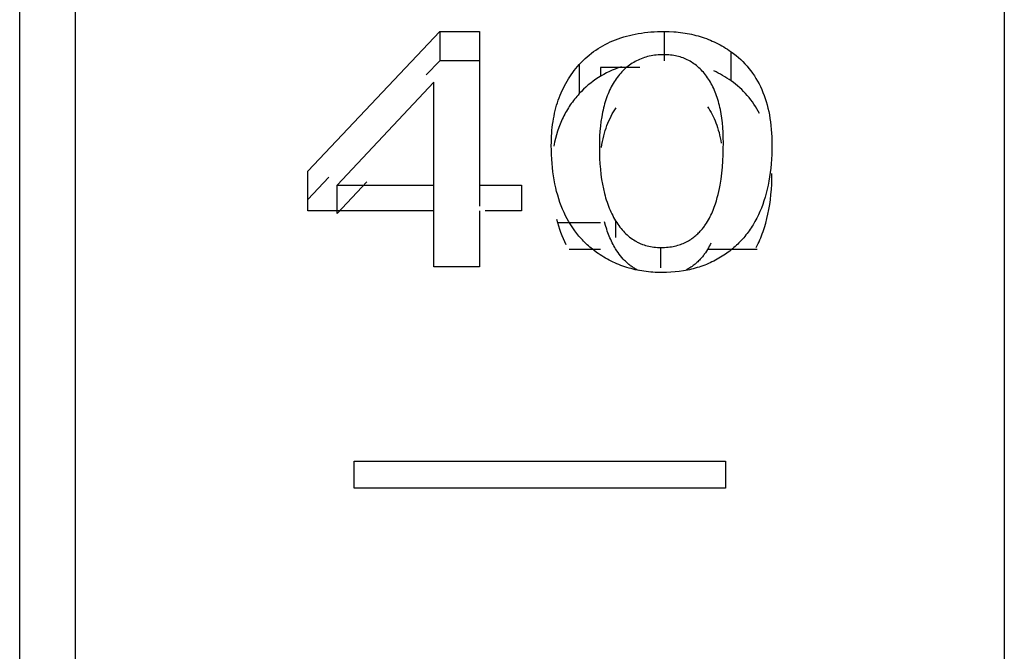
# Model space of a CAD drawing. Header units: millimetres. Extents: x -2637 to -1637, y 678 to 1678.
# Tile 157 of 256: x -2124.04 to -2118.74, y 1065.86 to 1069.26. Entities that reach past the tile are written whole.
import ezdxf

# ---------------------------------------------------------------- set-up
doc = ezdxf.new("R2010")
doc.units = ezdxf.units.MM
doc.layers.add('Make2D$B.SHOW mini', color=7, linetype='Continuous', true_color=0x000000)

msp = doc.modelspace()

# ---------------------------------------------------------------- linework, layer by layer
at = {"layer": 'Make2D$B.SHOW mini', "color": 18, "lineweight": -3, "true_color": 0x000000}
for points in [[(-2124.0431, 1024.9126), (-2124.0431, 1075.5182)], [(-2118.7431, 1075.5223), (-2118.7431, 1045.5223)], [(-2123.7431, 1015.5226), (-2123.7431, 1015.5231), (-2123.7431, 1075.421)], [(-2122.4922, 1068.4476), (-2121.7813, 1069.2007)], [(-2121.7813, 1069.2007), (-2121.7813, 1069.0429)], [(-2121.7813, 1069.2007), (-2121.5687, 1069.2007)], [(-2121.5687, 1069.2007), (-2121.5687, 1068.3733)], [(-2121.0311, 1069.0224), (-2121.0208, 1069.0335), (-2121.0103, 1069.0441), (-2120.9995, 1069.0544), (-2120.9884, 1069.0644), (-2120.9771, 1069.074), (-2120.9656, 1069.0832), (-2120.9538, 1069.0921), (-2120.9417, 1069.1006), (-2120.9294, 1069.1088), (-2120.9168, 1069.1167), (-2120.9039, 1069.1242), (-2120.8908, 1069.1313), (-2120.8775, 1069.1381), (-2120.8639, 1069.1445), (-2120.85, 1069.1506), (-2120.8358, 1069.1563), (-2120.8214, 1069.1617), (-2120.8067, 1069.1668), (-2120.7918, 1069.1715), (-2120.7766, 1069.1758), (-2120.7611, 1069.1798), (-2120.7454, 1069.1834), (-2120.7294, 1069.1867), (-2120.7132, 1069.1897), (-2120.6966, 1069.1923), (-2120.6798, 1069.1945), (-2120.6628, 1069.1964), (-2120.6455, 1069.198), (-2120.6279, 1069.1992), (-2120.61, 1069.2001), (-2120.5919, 1069.2006), (-2120.5735, 1069.2007)], [(-2120.5735, 1069.2007), (-2120.5478, 1069.2003), (-2120.5226, 1069.1991), (-2120.5101, 1069.1981), (-2120.4978, 1069.1969), (-2120.4855, 1069.1956), (-2120.4734, 1069.194), (-2120.4614, 1069.1922), (-2120.4495, 1069.1902), (-2120.4377, 1069.1879), (-2120.426, 1069.1855), (-2120.4144, 1069.1829), (-2120.4029, 1069.18), (-2120.3915, 1069.1769), (-2120.3802, 1069.1736), (-2120.3691, 1069.1701), (-2120.358, 1069.1664), (-2120.347, 1069.1625), (-2120.3362, 1069.1583), (-2120.3254, 1069.1539), (-2120.3148, 1069.1494), (-2120.3042, 1069.1446), (-2120.2937, 1069.1396), (-2120.2834, 1069.1343), (-2120.2731, 1069.1289), (-2120.263, 1069.1232), (-2120.2529, 1069.1174), (-2120.243, 1069.1113), (-2120.2331, 1069.105), (-2120.2234, 1069.0984), (-2120.2137, 1069.0917)], [(-2120.5735, 1069.2007), (-2120.5735, 1069.0429)], [(-2120.5762, 1069.0755), (-2120.5864, 1069.0754), (-2120.5965, 1069.075), (-2120.6064, 1069.0744), (-2120.6162, 1069.0735), (-2120.6258, 1069.0723), (-2120.6353, 1069.0709), (-2120.6447, 1069.0693), (-2120.6539, 1069.0674), (-2120.6629, 1069.0652), (-2120.6719, 1069.0628), (-2120.6806, 1069.0602), (-2120.6893, 1069.0573), (-2120.6978, 1069.0541), (-2120.7061, 1069.0507), (-2120.7144, 1069.047), (-2120.7224, 1069.0431), (-2120.7303, 1069.0389), (-2120.7381, 1069.0344), (-2120.7458, 1069.0298), (-2120.7533, 1069.0248), (-2120.7606, 1069.0196), (-2120.7678, 1069.0142), (-2120.7749, 1069.0085), (-2120.7818, 1069.0025), (-2120.7886, 1068.9963), (-2120.7953, 1068.9898), (-2120.8018, 1068.9831), (-2120.8081, 1068.9761), (-2120.8143, 1068.9689), (-2120.8204, 1068.9614), (-2120.8263, 1068.9537), (-2120.8321, 1068.9457)], [(-2120.3406, 1068.9518), (-2120.346, 1068.9594), (-2120.3515, 1068.9667), (-2120.3571, 1068.9738), (-2120.3629, 1068.9807), (-2120.3688, 1068.9873), (-2120.3748, 1068.9937), (-2120.381, 1068.9999), (-2120.3873, 1069.0058), (-2120.3937, 1069.0115), (-2120.4002, 1069.0169), (-2120.4069, 1069.0221), (-2120.4137, 1069.0271), (-2120.4206, 1069.0318), (-2120.4277, 1069.0362), (-2120.4348, 1069.0405), (-2120.4421, 1069.0445), (-2120.4496, 1069.0482), (-2120.4571, 1069.0517), (-2120.4648, 1069.055), (-2120.4726, 1069.058), (-2120.4805, 1069.0608), (-2120.4886, 1069.0634), (-2120.4968, 1069.0657), (-2120.5051, 1069.0677), (-2120.5135, 1069.0695), (-2120.5221, 1069.0711), (-2120.5308, 1069.0725), (-2120.5396, 1069.0735), (-2120.5486, 1069.0744), (-2120.5576, 1069.075), (-2120.5668, 1069.0754), (-2120.5762, 1069.0755)], [(-2120.2137, 1069.0917), (-2120.2002, 1069.0817), (-2120.1871, 1069.0714), (-2120.1744, 1069.0607), (-2120.1622, 1069.0496), (-2120.1504, 1069.0382), (-2120.139, 1069.0264), (-2120.128, 1069.0143), (-2120.1175, 1069.0018), (-2120.1074, 1068.9889), (-2120.0977, 1068.9756), (-2120.0885, 1068.962), (-2120.0797, 1068.9481), (-2120.0713, 1068.9337), (-2120.0634, 1068.919), (-2120.0559, 1068.9039), (-2120.0488, 1068.8885), (-2120.0422, 1068.8726), (-2120.0359, 1068.8564), (-2120.0302, 1068.8399), (-2120.0248, 1068.8229), (-2120.0199, 1068.8056), (-2120.0154, 1068.7879), (-2120.0113, 1068.7698), (-2120.0076, 1068.7513), (-2120.0044, 1068.7324), (-2120.0016, 1068.7132), (-2119.9993, 1068.6936), (-2119.9973, 1068.6736), (-2119.9958, 1068.6532), (-2119.9948, 1068.6324), (-2119.9941, 1068.6113), (-2119.9939, 1068.5897)], [(-2120.2137, 1068.9346), (-2120.2137, 1069.0917)], [(-2121.7813, 1069.0429), (-2121.8545, 1068.9676)], [(-2121.5687, 1069.0429), (-2121.7813, 1069.0429)], [(-2121.1815, 1068.5861), (-2121.1813, 1068.603), (-2121.1809, 1068.6196), (-2121.1801, 1068.6361), (-2121.1791, 1068.6523), (-2121.1778, 1068.6683), (-2121.1762, 1068.6841), (-2121.1743, 1068.6997), (-2121.1721, 1068.7151), (-2121.1696, 1068.7303), (-2121.1668, 1068.7452), (-2121.1637, 1068.76), (-2121.1603, 1068.7746), (-2121.1566, 1068.7889), (-2121.1527, 1068.803), (-2121.1484, 1068.817), (-2121.1439, 1068.8307), (-2121.139, 1068.8442), (-2121.1339, 1068.8575), (-2121.1285, 1068.8706), (-2121.1227, 1068.8835), (-2121.1167, 1068.8962), (-2121.1104, 1068.9087), (-2121.1038, 1068.921), (-2121.0969, 1068.9331), (-2121.0897, 1068.945), (-2121.0822, 1068.9566), (-2121.0744, 1068.9681), (-2121.0663, 1068.9794), (-2121.058, 1068.9904), (-2121.0493, 1069.0013), (-2121.0403, 1069.012), (-2121.0311, 1069.0224)], [(-2121.0311, 1069.0224), (-2121.0311, 1068.8658)], [(-2120.8042, 1069.0099), (-2120.8209, 1069.0043), (-2120.8373, 1068.9982), (-2120.8533, 1068.9917), (-2120.869, 1068.9847), (-2120.8843, 1068.9773), (-2120.8993, 1068.9694), (-2120.914, 1068.961), (-2120.9283, 1068.9523), (-2120.9423, 1068.943), (-2120.956, 1068.9333), (-2120.9693, 1068.9232), (-2120.9823, 1068.9126), (-2120.995, 1068.9016), (-2121.0074, 1068.8901), (-2121.0194, 1068.8782), (-2121.0311, 1068.8658)], [(-2120.7048, 1069.0075), (-2120.9174, 1069.0075)], [(-2120.9174, 1069.0075), (-2120.9174, 1068.959)], [(-2120.2137, 1068.9346), (-2120.2249, 1068.9423), (-2120.2362, 1068.9497), (-2120.2476, 1068.9569), (-2120.2592, 1068.9637), (-2120.2709, 1068.9703), (-2120.2827, 1068.9766), (-2120.2947, 1068.9826), (-2120.3068, 1068.9883)], [(-2121.8138, 1068.9281), (-2122.3338, 1068.3733)], [(-2121.8138, 1068.3733), (-2121.8138, 1068.9281)], [(-2120.8321, 1068.9457), (-2120.8377, 1068.9374), (-2120.8432, 1068.929), (-2120.8484, 1068.9204), (-2120.8535, 1068.9115), (-2120.8584, 1068.9025), (-2120.8631, 1068.8932), (-2120.8676, 1068.8838), (-2120.872, 1068.8741), (-2120.8762, 1068.8642), (-2120.8801, 1068.8541), (-2120.884, 1068.8438), (-2120.8876, 1068.8333), (-2120.891, 1068.8226), (-2120.8943, 1068.8117), (-2120.8974, 1068.8005), (-2120.9003, 1068.7892), (-2120.9031, 1068.7776), (-2120.9056, 1068.7658), (-2120.9102, 1068.7416), (-2120.9141, 1068.7166), (-2120.9172, 1068.6906), (-2120.9197, 1068.6638), (-2120.9214, 1068.6361), (-2120.9225, 1068.6075), (-2120.9228, 1068.5781)], [(-2120.2553, 1068.6014), (-2120.2556, 1068.6295), (-2120.2566, 1068.6567), (-2120.2583, 1068.6831), (-2120.2606, 1068.7087), (-2120.2636, 1068.7335), (-2120.2673, 1068.7574), (-2120.2716, 1068.7805), (-2120.274, 1068.7917), (-2120.2766, 1068.8028), (-2120.2793, 1068.8136), (-2120.2823, 1068.8242), (-2120.2853, 1068.8347), (-2120.2886, 1068.8449), (-2120.292, 1068.8549), (-2120.2956, 1068.8647), (-2120.2993, 1068.8743), (-2120.3032, 1068.8837), (-2120.3073, 1068.8929), (-2120.3116, 1068.9019), (-2120.316, 1068.9107), (-2120.3206, 1068.9194), (-2120.3253, 1068.9278), (-2120.3302, 1068.936), (-2120.3353, 1068.944), (-2120.3406, 1068.9518)], [(-2120.0611, 1068.7586), (-2120.0681, 1068.7718), (-2120.0754, 1068.7846), (-2120.083, 1068.7972), (-2120.091, 1068.8095), (-2120.0994, 1068.8215), (-2120.108, 1068.8333), (-2120.1171, 1068.8447), (-2120.1264, 1068.8558), (-2120.1361, 1068.8667), (-2120.1462, 1068.8772), (-2120.1566, 1068.8875), (-2120.1673, 1068.8975), (-2120.1784, 1068.9072), (-2120.1898, 1068.9166), (-2120.2016, 1068.9257), (-2120.2137, 1068.9346)], [(-2121.0311, 1068.8658), (-2121.0376, 1068.8585), (-2121.044, 1068.8511), (-2121.0502, 1068.8437), (-2121.0563, 1068.8361), (-2121.0623, 1068.8284), (-2121.0681, 1068.8206), (-2121.0737, 1068.8128), (-2121.0792, 1068.8048), (-2121.0846, 1068.7968), (-2121.0898, 1068.7886), (-2121.0949, 1068.7803), (-2121.0998, 1068.772), (-2121.1046, 1068.7635), (-2121.1093, 1068.7549), (-2121.1138, 1068.7463), (-2121.1181, 1068.7375), (-2121.1223, 1068.7286), (-2121.1264, 1068.7197), (-2121.1341, 1068.7015), (-2121.1412, 1068.6828), (-2121.1477, 1068.6638), (-2121.1537, 1068.6444), (-2121.1591, 1068.6245), (-2121.1639, 1068.6043), (-2121.1681, 1068.5836)], [(-2120.9119, 1068.5763), (-2120.9092, 1068.5924), (-2120.9062, 1068.608), (-2120.9029, 1068.6233), (-2120.8993, 1068.6382), (-2120.8954, 1068.6527), (-2120.8911, 1068.6669), (-2120.8866, 1068.6808), (-2120.8818, 1068.6943), (-2120.8767, 1068.7074), (-2120.8712, 1068.7202), (-2120.8655, 1068.7326), (-2120.8594, 1068.7447), (-2120.853, 1068.7564), (-2120.8464, 1068.7678), (-2120.8394, 1068.7788), (-2120.8321, 1068.7895)], [(-2120.3406, 1068.7956), (-2120.3339, 1068.7857), (-2120.3276, 1068.7756), (-2120.3215, 1068.7651), (-2120.3157, 1068.7543), (-2120.3101, 1068.7431), (-2120.3049, 1068.7317), (-2120.2998, 1068.7199), (-2120.2951, 1068.7078), (-2120.2906, 1068.6954), (-2120.2864, 1068.6827), (-2120.2825, 1068.6696), (-2120.2788, 1068.6562), (-2120.2754, 1068.6425), (-2120.2722, 1068.6285), (-2120.2693, 1068.6141), (-2120.2667, 1068.5994)], [(-2120.9378, 1068.0109), (-2120.9528, 1068.0221), (-2120.9673, 1068.0337), (-2120.9744, 1068.0397), (-2120.9814, 1068.0458), (-2120.9882, 1068.052), (-2120.9949, 1068.0583), (-2121.0015, 1068.0648), (-2121.008, 1068.0713), (-2121.0144, 1068.078), (-2121.0206, 1068.0847), (-2121.0267, 1068.0916), (-2121.0328, 1068.0986), (-2121.0386, 1068.1057), (-2121.0444, 1068.1129), (-2121.0556, 1068.1277), (-2121.0663, 1068.1429), (-2121.0765, 1068.1585), (-2121.0863, 1068.1746), (-2121.0956, 1068.1911), (-2121.1044, 1068.2081), (-2121.1127, 1068.2254), (-2121.1205, 1068.2433), (-2121.1279, 1068.2615), (-2121.1348, 1068.2802), (-2121.1412, 1068.2993), (-2121.1472, 1068.3188), (-2121.1527, 1068.3388), (-2121.1577, 1068.3592), (-2121.1622, 1068.38), (-2121.1662, 1068.4012), (-2121.1698, 1068.4229), (-2121.1729, 1068.4449), (-2121.1755, 1068.4674), (-2121.1777, 1068.4903), (-2121.1793, 1068.5137), (-2121.1805, 1068.5374), (-2121.1812, 1068.5616), (-2121.1815, 1068.5861)], [(-2120.5911, 1068.0369), (-2120.5812, 1068.037), (-2120.5715, 1068.0374), (-2120.5621, 1068.038), (-2120.5528, 1068.0389), (-2120.5437, 1068.04), (-2120.5349, 1068.0413), (-2120.5262, 1068.0429), (-2120.5177, 1068.0446), (-2120.5094, 1068.0466), (-2120.5013, 1068.0488), (-2120.4934, 1068.0512), (-2120.4857, 1068.0538), (-2120.4782, 1068.0566), (-2120.4709, 1068.0595), (-2120.4638, 1068.0627), (-2120.4569, 1068.066), (-2120.4502, 1068.0695), (-2120.4437, 1068.0731), (-2120.4374, 1068.0769), (-2120.4312, 1068.0808), (-2120.4253, 1068.0848), (-2120.4195, 1068.089), (-2120.4139, 1068.0932), (-2120.4085, 1068.0975), (-2120.4033, 1068.1019), (-2120.3983, 1068.1063), (-2120.3935, 1068.1108), (-2120.3888, 1068.1153), (-2120.3843, 1068.1199), (-2120.38, 1068.1244), (-2120.3759, 1068.129), (-2120.3719, 1068.1335), (-2120.3681, 1068.138), (-2120.3645, 1068.1425), (-2120.361, 1068.1469), (-2120.3577, 1068.1513), (-2120.3545, 1068.1557), (-2120.3514, 1068.1601), (-2120.3457, 1068.1688), (-2120.3404, 1068.1775), (-2120.3354, 1068.1861), (-2120.3308, 1068.1947), (-2120.3264, 1068.2033), (-2120.3223, 1068.2119), (-2120.3183, 1068.2206), (-2120.3145, 1068.2292), (-2120.3109, 1068.2379), (-2120.3042, 1068.2551), (-2120.2982, 1068.2722), (-2120.2929, 1068.2891), (-2120.2881, 1068.3059), (-2120.2838, 1068.3226), (-2120.28, 1068.3392), (-2120.2765, 1068.3557), (-2120.2733, 1068.3722), (-2120.268, 1068.4051), (-2120.2638, 1068.4378), (-2120.2605, 1068.4705), (-2120.2581, 1068.5032), (-2120.2565, 1068.5359), (-2120.2556, 1068.5686), (-2120.2553, 1068.6014)], [(-2119.9939, 1068.5897), (-2119.9942, 1068.5638), (-2119.9949, 1068.5382), (-2119.9962, 1068.5132), (-2119.998, 1068.4886), (-2120.0003, 1068.4645), (-2120.003, 1068.4409), (-2120.0063, 1068.4177), (-2120.0101, 1068.395), (-2120.0144, 1068.3728), (-2120.0193, 1068.351), (-2120.0246, 1068.3297), (-2120.0304, 1068.3089), (-2120.0367, 1068.2886), (-2120.0435, 1068.2688), (-2120.0509, 1068.2494), (-2120.0587, 1068.2306), (-2120.067, 1068.2122), (-2120.0759, 1068.1943), (-2120.0852, 1068.1769), (-2120.0951, 1068.16), (-2120.1002, 1068.1517), (-2120.1054, 1068.1435), (-2120.1108, 1068.1355), (-2120.1163, 1068.1276), (-2120.1219, 1068.1198), (-2120.1276, 1068.1122), (-2120.1335, 1068.1046), (-2120.1395, 1068.0972), (-2120.1456, 1068.09), (-2120.1518, 1068.0828), (-2120.1582, 1068.0758), (-2120.1646, 1068.0689), (-2120.1713, 1068.0621), (-2120.178, 1068.0554), (-2120.1849, 1068.0489), (-2120.1918, 1068.0425), (-2120.199, 1068.0362), (-2120.2062, 1068.0301), (-2120.2135, 1068.0241), (-2120.221, 1068.0182), (-2120.2286, 1068.0124), (-2120.2364, 1068.0068), (-2120.2442, 1068.0013), (-2120.2522, 1067.9959)], [(-2120.9228, 1068.5781), (-2120.9225, 1068.547), (-2120.9215, 1068.5168), (-2120.9198, 1068.4874), (-2120.9175, 1068.4588), (-2120.9144, 1068.4311), (-2120.9107, 1068.4041), (-2120.9063, 1068.378), (-2120.9012, 1068.3527), (-2120.8954, 1068.3282), (-2120.8923, 1068.3163), (-2120.8889, 1068.3046), (-2120.8854, 1068.2931), (-2120.8817, 1068.2818), (-2120.8779, 1068.2707), (-2120.8738, 1068.2599), (-2120.8696, 1068.2492), (-2120.8652, 1068.2388), (-2120.8607, 1068.2286), (-2120.8559, 1068.2185), (-2120.851, 1068.2087), (-2120.8459, 1068.1992), (-2120.8406, 1068.1898), (-2120.8351, 1068.1806)], [(-2122.4922, 1068.2339), (-2122.4922, 1068.4476)], [(-2120.0786, 1068.0379), (-2120.0734, 1068.0479), (-2120.0684, 1068.0581), (-2120.0635, 1068.0685), (-2120.0588, 1068.079), (-2120.0543, 1068.0896), (-2120.0499, 1068.1004), (-2120.0457, 1068.1114), (-2120.0416, 1068.1225), (-2120.034, 1068.1453), (-2120.0271, 1068.1686), (-2120.0208, 1068.1926), (-2120.0151, 1068.2172), (-2120.0102, 1068.2424), (-2120.0059, 1068.2682), (-2120.0022, 1068.2946), (-2119.9992, 1068.3217), (-2119.9969, 1068.3494), (-2119.9952, 1068.3776), (-2119.9943, 1068.4065), (-2119.9939, 1068.4359)], [(-2122.3794, 1068.4159), (-2122.4922, 1068.2948)], [(-2122.3338, 1068.221), (-2122.1751, 1068.3912)], [(-2122.3338, 1068.3733), (-2121.8138, 1068.3733)], [(-2122.3338, 1068.221), (-2122.3338, 1068.3733)], [(-2121.8138, 1068.221), (-2121.8138, 1068.3733)], [(-2121.5687, 1068.3733), (-2121.5687, 1068.2591)], [(-2121.5687, 1068.3733), (-2121.3426, 1068.3733)], [(-2121.3426, 1068.3733), (-2121.3426, 1068.2339)], [(-2121.8138, 1068.2339), (-2122.4922, 1068.2339)], [(-2121.8138, 1067.9329), (-2121.8138, 1068.2339)], [(-2121.5687, 1068.2339), (-2121.5687, 1067.9329)], [(-2121.3426, 1068.2339), (-2121.5376, 1068.2339)], [(-2121.1536, 1068.1904), (-2121.1487, 1068.1721), (-2121.1434, 1068.1541), (-2121.1376, 1068.1365), (-2121.1315, 1068.1192), (-2121.1249, 1068.1023), (-2121.118, 1068.0858), (-2121.1106, 1068.0696), (-2121.1028, 1068.0538)], [(-2120.9174, 1068.1695), (-2121.1435, 1068.1695)], [(-2120.8351, 1068.0296), (-2120.8399, 1068.0375), (-2120.8445, 1068.0455), (-2120.849, 1068.0538), (-2120.8534, 1068.0621), (-2120.8576, 1068.0707), (-2120.8617, 1068.0794), (-2120.8656, 1068.0883), (-2120.8695, 1068.0973), (-2120.8731, 1068.1065), (-2120.8767, 1068.1158), (-2120.8801, 1068.1253), (-2120.8834, 1068.135), (-2120.8895, 1068.1548), (-2120.8952, 1068.1752)], [(-2120.8351, 1068.1806), (-2120.8296, 1068.1718), (-2120.8239, 1068.1633), (-2120.8181, 1068.155), (-2120.8121, 1068.1471), (-2120.806, 1068.1394), (-2120.7998, 1068.1319), (-2120.7935, 1068.1248), (-2120.787, 1068.1179), (-2120.7803, 1068.1113), (-2120.7736, 1068.105), (-2120.7667, 1068.099), (-2120.7597, 1068.0932), (-2120.7525, 1068.0878), (-2120.7452, 1068.0826), (-2120.7378, 1068.0776), (-2120.7302, 1068.073), (-2120.7264, 1068.0708), (-2120.7226, 1068.0686), (-2120.7187, 1068.0666), (-2120.7147, 1068.0646), (-2120.7108, 1068.0626), (-2120.7068, 1068.0608), (-2120.7027, 1068.059), (-2120.6987, 1068.0572), (-2120.6946, 1068.0556), (-2120.6905, 1068.054), (-2120.6821, 1068.051), (-2120.6736, 1068.0483), (-2120.665, 1068.046), (-2120.6562, 1068.0438), (-2120.6473, 1068.042), (-2120.6383, 1068.0404), (-2120.6291, 1068.0392), (-2120.6198, 1068.0382), (-2120.6104, 1068.0375), (-2120.6008, 1068.037), (-2120.5911, 1068.0369)], [(-2120.8351, 1068.1806), (-2120.8351, 1068.0901)], [(-2120.3222, 1068.0609), (-2120.3265, 1068.052), (-2120.3309, 1068.0434), (-2120.3355, 1068.0349), (-2120.3404, 1068.0263), (-2120.3458, 1068.0177), (-2120.3515, 1068.009), (-2120.3546, 1068.0047), (-2120.3578, 1068.0003), (-2120.3611, 1067.9959), (-2120.3646, 1067.9915), (-2120.3682, 1067.9871), (-2120.372, 1067.9826), (-2120.3759, 1067.9782), (-2120.3799, 1067.9738), (-2120.3841, 1067.9694), (-2120.3885, 1067.965), (-2120.393, 1067.9607), (-2120.3977, 1067.9563), (-2120.4026, 1067.952), (-2120.4076, 1067.9478), (-2120.4128, 1067.9436), (-2120.4182, 1067.9394), (-2120.4238, 1067.9354), (-2120.4296, 1067.9315), (-2120.4355, 1067.9277), (-2120.4416, 1067.924), (-2120.4479, 1067.9204), (-2120.4544, 1067.917)], [(-2121.0845, 1068.0283), (-2120.9174, 1068.0283)], [(-2120.5843, 1067.9022), (-2120.6095, 1067.9026), (-2120.6219, 1067.9031), (-2120.6343, 1067.9039), (-2120.6465, 1067.9048), (-2120.6586, 1067.906), (-2120.6706, 1067.9074), (-2120.6826, 1067.909), (-2120.6944, 1067.9108), (-2120.7061, 1067.9128), (-2120.7177, 1067.9151), (-2120.7292, 1067.9175), (-2120.7406, 1067.9202), (-2120.7519, 1067.9231), (-2120.7631, 1067.9261), (-2120.7742, 1067.9294), (-2120.7852, 1067.9329), (-2120.7961, 1067.9367), (-2120.8069, 1067.9406), (-2120.8176, 1067.9447), (-2120.8282, 1067.9491), (-2120.8387, 1067.9537), (-2120.849, 1067.9584), (-2120.8593, 1067.9634), (-2120.8695, 1067.9686), (-2120.8796, 1067.974), (-2120.8895, 1067.9796), (-2120.8994, 1067.9855), (-2120.9092, 1067.9915), (-2120.9188, 1067.9978), (-2120.9284, 1068.0042), (-2120.9378, 1068.0109)], [(-2120.7117, 1067.9128), (-2120.7162, 1067.915), (-2120.7207, 1067.9173), (-2120.7252, 1067.9198), (-2120.7296, 1067.9223), (-2120.7339, 1067.9249), (-2120.7383, 1067.9276), (-2120.7425, 1067.9303), (-2120.7468, 1067.9332), (-2120.751, 1067.9362), (-2120.7551, 1067.9392), (-2120.7592, 1067.9424), (-2120.7633, 1067.9456), (-2120.7673, 1067.949), (-2120.7712, 1067.9524), (-2120.7752, 1067.9559), (-2120.779, 1067.9595), (-2120.7829, 1067.9632), (-2120.7867, 1067.967), (-2120.7904, 1067.9709), (-2120.7941, 1067.9748), (-2120.8014, 1067.9831), (-2120.8085, 1067.9916), (-2120.8154, 1068.0006), (-2120.8222, 1068.0099), (-2120.8288, 1068.0195), (-2120.8351, 1068.0296)], [(-2120.5911, 1067.9279), (-2120.5911, 1068.0369)], [(-2120.3392, 1068.0283), (-2120.0738, 1068.0283)], [(-2120.2522, 1067.9959), (-2120.2612, 1067.9901), (-2120.2702, 1067.9845), (-2120.2794, 1067.9791), (-2120.2886, 1067.9738), (-2120.298, 1067.9688), (-2120.3074, 1067.9639), (-2120.3169, 1067.9592), (-2120.3265, 1067.9547), (-2120.3362, 1067.9504), (-2120.346, 1067.9463), (-2120.3559, 1067.9424), (-2120.3659, 1067.9386), (-2120.376, 1067.935), (-2120.3861, 1067.9317), (-2120.3964, 1067.9285), (-2120.4067, 1067.9255), (-2120.4171, 1067.9226), (-2120.4277, 1067.92), (-2120.4383, 1067.9175), (-2120.449, 1067.9152), (-2120.4598, 1067.9131), (-2120.4706, 1067.9112), (-2120.4927, 1067.908), (-2120.515, 1067.9054), (-2120.5378, 1067.9036), (-2120.5609, 1067.9025), (-2120.5843, 1067.9022)], [(-2121.5687, 1067.9329), (-2121.8138, 1067.9329)], [(-2122.2431, 1066.7406), (-2122.2431, 1066.8864)], [(-2122.2431, 1066.8864), (-2120.2431, 1066.8864)], [(-2120.2431, 1066.8864), (-2120.2431, 1066.7406)], [(-2120.2431, 1066.7406), (-2122.2431, 1066.7406)]]:
    msp.add_lwpolyline(points, dxfattribs=at)

doc.saveas('drawing.dxf')
